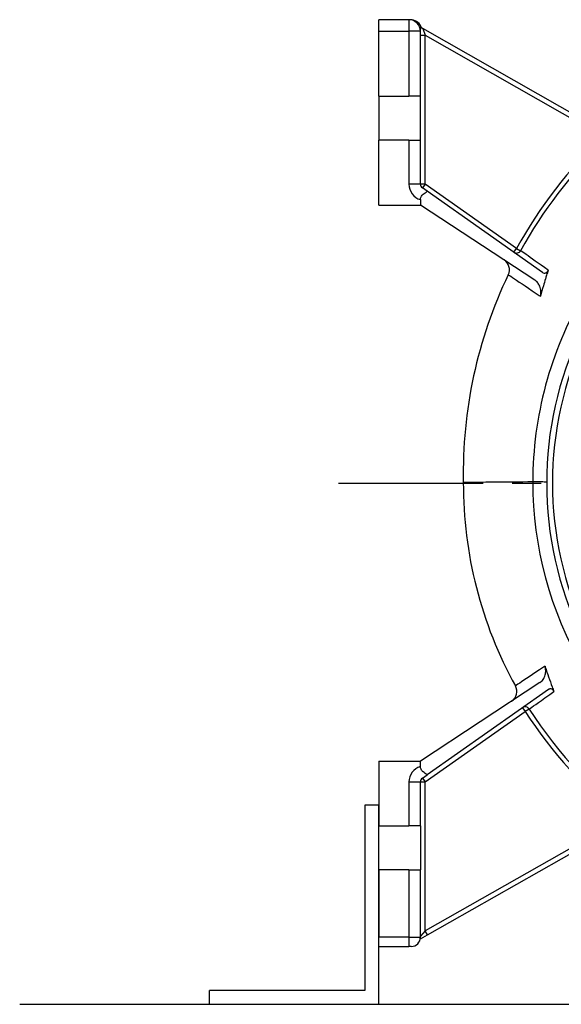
# Model space of a CAD drawing. Header units: millimetres. Extents: x 0 to 5940, y 0 to 4200.
# Tile 31 of 52: x 572 to 806, y 2987 to 3412. Entities that reach past the tile are written whole.
import ezdxf

# ---------------------------------------------------------------- set-up
doc = ezdxf.new("R2010")
doc.units = ezdxf.units.MM
doc.header["$LTSCALE"] = 50
doc.linetypes.add('MITTE', pattern=[2, 1.25, -0.25, 0.25, -0.25])
for name, color, linetype in [('02-LINIE-035', 2, 'CONTINUOUS'), ('03-LINIE-050', 3, 'CONTINUOUS'), ('05-ACHSE', 1, 'MITTE')]:
    doc.layers.add(name, color=color, linetype=linetype)

msp = doc.modelspace()

# ---------------------------------------------------------------- linework, layer by layer
at = {"layer": '02-LINIE-035'}
for p, q in [((727.03, 3407.06), (727.03, 3412.06)), ((740.03, 3412.06), (727.03, 3412.06)), ((740.03, 3412.06), (740.03, 3407.06)), ((740.68, 3412.06), (740.03, 3412.06)), ((727.03, 3379.06), (727.03, 3407.06)), ((727.03, 3407.06), (740.03, 3407.06)), ((740.03, 3407.06), (740.03, 3379.06)), ((745.03, 3407.06), (740.03, 3407.06)), ((745.03, 3379.06), (745.03, 3407.06)), ((745.03, 3405.41), (747.03, 3405.41)), ((746.04, 3408.27), (747.03, 3405.41)), ((825.93, 3362.81), (746.04, 3408.27)), ((747.03, 3341.1), (747.03, 3405.41)), ((747.03, 3405.41), (823.85, 3361.69)), ((727.03, 3379.06), (740.03, 3379.06)), ((727.03, 3379.06), (727.03, 3360.06)), ((745.03, 3379.06), (740.03, 3379.06)), ((745.03, 3360.06), (745.03, 3379.06)), ((740.03, 3360.06), (727.03, 3360.06)), ((727.03, 3332.06), (727.03, 3360.06)), ((740.03, 3360.06), (745.03, 3360.06)), ((740.03, 3360.06), (740.03, 3341.1)), ((745.03, 3341.1), (745.03, 3360.06)), ((745.03, 3341.1), (740.03, 3341.1)), ((747.03, 3341.1), (745.03, 3341.1)), ((747.03, 3341.1), (745.88, 3339.47)), ((786.53, 3313.33), (747.03, 3341.1)), ((747.95, 3338.01), (745.88, 3339.47)), ((797.78, 3302.98), (747.95, 3338.01)), ((727.03, 3332.06), (745.03, 3332.06)), ((745.03, 3334.39), (745.03, 3332.06)), ((794.48, 3299.61), (745.03, 3332.06)), ((785.38, 3311.69), (786.53, 3313.33)), ((786.53, 3313.33), (788.28, 3312.36)), ((793.53, 3212.54), (793.53, 3212.54)), ((796.61, 3125.91), (745.03, 3092.06)), ((800.3, 3122.93), (747.95, 3086.12)), ((747.03, 3083.02), (790.28, 3113.44)), ((789.13, 3115.07), (790.28, 3113.44)), ((791.97, 3114.51), (790.28, 3113.44)), ((727.03, 3092.06), (727.03, 3064.06)), ((727.03, 3092.06), (745.03, 3092.06)), ((745.03, 3089.73), (745.03, 3092.06)), ((745.88, 3084.66), (747.95, 3086.12)), ((740.03, 3083.02), (745.03, 3083.02)), ((740.03, 3083.02), (740.03, 3064.06)), ((745.03, 3064.06), (745.03, 3083.02)), ((745.03, 3083.02), (747.03, 3083.02)), ((745.88, 3084.66), (747.03, 3083.02)), ((747.03, 3018.72), (747.03, 3083.02)), ((721.03, 3073.06), (721.03, 2993.06)), ((727.03, 3073.06), (721.03, 3073.06)), ((727.03, 2987.06), (727.03, 3073.06)), ((832.47, 3067.34), (747.03, 3018.72)), ((748.02, 3016.98), (834.97, 3066.45)), ((727.03, 3064.06), (740.03, 3064.06)), ((745.03, 3064.06), (740.03, 3064.06)), ((745.03, 3064.06), (745.03, 3045.06)), ((740.03, 3045.06), (727.03, 3045.06)), ((727.03, 3045.06), (727.03, 3016.06)), ((740.03, 3045.06), (745.03, 3045.06)), ((740.03, 3045.06), (740.03, 3016.06)), ((745.03, 3016.06), (745.03, 3045.06)), ((747.03, 3018.72), (745.03, 3016.44)), ((748.02, 3016.98), (747.03, 3018.72)), ((740.03, 3016.06), (727.03, 3016.06)), ((740.03, 3016.06), (740.03, 3012.06)), ((740.03, 3016.06), (745.03, 3016.06)), ((744.94, 3015.23), (745.03, 3015.28)), ((745.03, 3015.28), (748.02, 3016.98)), ((727.03, 3012.06), (740.03, 3012.06)), ((741.03, 3012.06), (740.03, 3012.06)), ((721.03, 2993.06), (654.03, 2993.06)), ((654.03, 2987.06), (654.03, 2993.06))]:
    msp.add_line(p, q, dxfattribs=at)
for centre, radius, start, end in [((740.03, 3407.06), 5, 0, 90), ((740.68, 3407.06), 5, 24.8756, 90), ((747.03, 3410.01), 2, 204.8756, 240.3606), ((962.38, 3216.22), 198.88, 117.199, 151.092), ((962.38, 3216.22), 200.88, 133.5993, 151.092), ((747.03, 3341.1), 7, 180, 253.3985), ((747.03, 3341.1), 2, 180, 234.888), ((786.53, 3313.33), 2, 234.888, 331.092), ((778.44, 3304.16), 5, 334.4491, 56.7251), ((962.38, 3216.22), 198.88, 154.4491, 181.1307), ((952.03, 3212.06), 152.5, 154.6317, 205.3683), ((952.03, 3212.06), 150, 154.6317, 205.3683), ((943.94, 3211.72), 180.4, 179.8162, 208.9143), ((781.65, 3122.08), 5, 303.2749, 28.9143), ((790.28, 3113.44), 2, 32.6034, 125.112), ((943.94, 3211.72), 182.4, 212.6034, 232.3307), ((943.94, 3211.72), 180.4, 212.6034, 256.5664), ((747.03, 3083.02), 7, 106.6015, 180), ((747.03, 3083.02), 2, 125.112, 180), ((741.03, 3016.06), 4, 270, 0)]:
    msp.add_arc(centre, radius, start, end, dxfattribs=at)
for points, knots in [([(745.03, 3407.06), (745.03, 3407.14), (745.04, 3407.24), (745.07, 3407.49), (745.09, 3407.63), (745.13, 3407.97), (745.15, 3408.12), (745.18, 3408.44), (745.19, 3408.58), (745.2, 3408.85), (745.21, 3408.97), (745.21, 3409.12), (745.21, 3409.17), (745.21, 3409.17)], [-0.379521, -0.379521, -0.379521, -0.379521, -0.2676936, -0.2676936, -0.1567258, -0.1567258, -0.0873709, -0.0873709, -0.0440241, -0.0440241, -0.0169323, -0.0169323, 0, 0, 0, 0]), ([(745.03, 3334.39), (745.03, 3334.6), (745.05, 3334.82), (745.15, 3335.25), (745.22, 3335.45), (745.41, 3335.85), (745.56, 3336.06), (745.9, 3336.44), (746.08, 3336.61), (746.52, 3336.96), (746.84, 3337.19), (747.37, 3337.56), (747.69, 3337.78), (747.95, 3338.01)], [2.287997, 2.287997, 2.287997, 2.287997, 2.349237, 2.349237, 2.4104769, 2.4104769, 2.4856693, 2.4856693, 2.5608616, 2.5608616, 2.6693886, 2.6693886, 2.7783672, 2.7783672, 2.7783672, 2.7783672]), ([(800.18, 3303.94), (795.95, 3306.93), (792.68, 3309.25), (789.1, 3311.78), (788.28, 3312.36), (788.28, 3312.36)], [13.245892, 13.245892, 13.245892, 13.245892, 15.516871, 15.516871, 17.284641, 17.284641, 17.284641, 17.284641]), ([(797.78, 3302.98), (797.97, 3302.84), (798.19, 3302.74), (798.63, 3302.66), (798.85, 3302.68), (799.25, 3302.79), (799.44, 3302.9), (799.73, 3303.15), (799.84, 3303.28), (800.04, 3303.59), (800.12, 3303.76), (800.18, 3303.94)], [0, 0, 0, 0, 0.080656, 0.080656, 0.1551018, 0.1551018, 0.226046, 0.226046, 0.2822511, 0.2822511, 0.3398638, 0.3398638, 0.3398638, 0.3398638]), ([(782.95, 3302), (782.95, 3302), (783.58, 3301.58), (786.78, 3299.43), (790.32, 3297.06), (795.56, 3293.53), (796.19, 3293.11), (796.83, 3292.68)], [34.686741, 34.686741, 34.686741, 34.686741, 36.31954, 36.31954, 38.932018, 38.932018, 39.274383, 39.274383, 39.274383, 39.274383]), ([(796.83, 3292.68), (797.02, 3293.35), (797.08, 3294.07), (796.99, 3295.57), (796.81, 3296.35), (796.29, 3297.6), (796, 3298.09), (795.31, 3298.96), (794.92, 3299.33), (794.48, 3299.61)], [0, 0, 0, 0, 0.2129087, 0.2129087, 0.4500201, 0.4500201, 0.6285384, 0.6285384, 0.8025813, 0.8025813, 0.8025813, 0.8025813]), ([(799.48, 3301.77), (799.32, 3301.24), (799.15, 3300.7), (798.69, 3299.18), (798.39, 3298.21), (798.11, 3297.23)], [86.0477635, 86.0477635, 86.0477635, 86.0477635, 86.2101813, 86.2101813, 86.5013755, 86.5013755, 86.5013755, 86.5013755]), ([(793.53, 3212.54), (787.71, 3212.49), (782.42, 3212.45), (773.38, 3212.38), (769.75, 3212.35), (764.81, 3212.31), (763.54, 3212.3), (763.54, 3212.3)], [-5.813817, -5.813817, -5.813817, -5.813817, -3.906261, -3.906261, -1.953101, -1.953101, 0, 0, 0, 0]), ([(799.53, 3212.48), (799.53, 3212.48), (799.53, 3212.48), (799.53, 3212.49), (799.29, 3212.49), (798.33, 3212.51), (797.62, 3212.52), (795.81, 3212.53), (794.73, 3212.54), (793.53, 3212.54)], [-1.162669, -1.162669, -1.162669, -1.162669, -1.160882, -1.160882, -0.78129, -0.78129, -0.390641, -0.390641, 0, 0, 0, 0]), ([(798.81, 3132.99), (798.59, 3132.84), (798.38, 3132.7), (793.47, 3129.44), (789.9, 3127.06), (786.66, 3124.92), (786.03, 3124.49), (786.03, 3124.49)], [-4.394808, -4.394808, -4.394808, -4.394808, -4.275782, -4.275782, -1.644532, -1.644532, 0, 0, 0, 0]), ([(796.61, 3125.91), (797.13, 3126.25), (797.58, 3126.71), (798.37, 3127.84), (798.68, 3128.52), (799.04, 3129.86), (799.12, 3130.51), (799.09, 3131.78), (799, 3132.4), (798.81, 3132.99)], [0, 0, 0, 0, 0.2078428, 0.2078428, 0.4357889, 0.4357889, 0.6277571, 0.6277571, 0.8160919, 0.8160919, 0.8160919, 0.8160919]), ([(798.81, 3132.99), (798.84, 3132.87), (798.88, 3132.76), (799.38, 3131.21), (799.86, 3129.78), (800.35, 3128.37)], [7.5448485, 7.5448485, 7.5448485, 7.5448485, 7.5797311, 7.5797311, 8.0139937, 8.0139937, 8.0139937, 8.0139937]), ([(791.97, 3114.51), (791.97, 3114.51), (792.03, 3114.56), (792.89, 3115.16), (795.78, 3117.2), (801.13, 3120.97), (801.88, 3121.5), (802.67, 3122.06)], [0, 0, 0, 0, 0.499524, 0.499524, 3.37996, 3.37996, 3.824916, 3.824916, 3.824916, 3.824916]), ([(802.67, 3122.06), (802.58, 3122.31), (802.44, 3122.53), (802.12, 3122.89), (801.93, 3123.02), (801.54, 3123.19), (801.33, 3123.23), (800.98, 3123.21), (800.84, 3123.18), (800.56, 3123.09), (800.43, 3123.02), (800.3, 3122.93)], [0, 0, 0, 0, 0.0807998, 0.0807998, 0.1557875, 0.1557875, 0.2276811, 0.2276811, 0.2776725, 0.2776725, 0.3285767, 0.3285767, 0.3285767, 0.3285767]), ([(747.95, 3086.12), (747.69, 3086.34), (747.37, 3086.57), (746.84, 3086.94), (746.52, 3087.16), (746.08, 3087.51), (745.9, 3087.68), (745.56, 3088.06), (745.41, 3088.28), (745.22, 3088.67), (745.15, 3088.88), (745.05, 3089.31), (745.03, 3089.53), (745.03, 3089.73)], [-2.7783672, -2.7783672, -2.7783672, -2.7783672, -2.6693886, -2.6693886, -2.5608616, -2.5608616, -2.4856693, -2.4856693, -2.4104769, -2.4104769, -2.349237, -2.349237, -2.287997, -2.287997, -2.287997, -2.287997])]:
    msp.add_open_spline(points, degree=3, knots=knots, dxfattribs=at)
for points in [[(800.18, 3303.94), (799.94, 3303.22), (799.71, 3302.5), (799.48, 3301.77)], [(798.11, 3297.23), (797.67, 3295.72), (797.24, 3294.2), (796.83, 3292.68)], [(815.22, 3293.18), (801.11, 3268.8), (793.5, 3240.64), (793.53, 3212.54)], [(793.53, 3212.54), (793.44, 3184.67), (801.1, 3156.6), (815.18, 3132.47)], [(800.35, 3128.37), (800.86, 3126.92), (801.38, 3125.48), (801.91, 3124.06)], [(801.91, 3124.06), (802.16, 3123.39), (802.42, 3122.72), (802.67, 3122.06)]]:
    msp.add_open_spline(points, degree=3, dxfattribs=at)
at = {"layer": '03-LINIE-050'}
msp.add_line((572.03, 2987.06), (1677.78, 2987.06), dxfattribs=at)
at = {"layer": '05-ACHSE'}
msp.add_line((709.63, 3212.06), (1561.68, 3212.06), dxfattribs=at)

doc.saveas('drawing.dxf')
